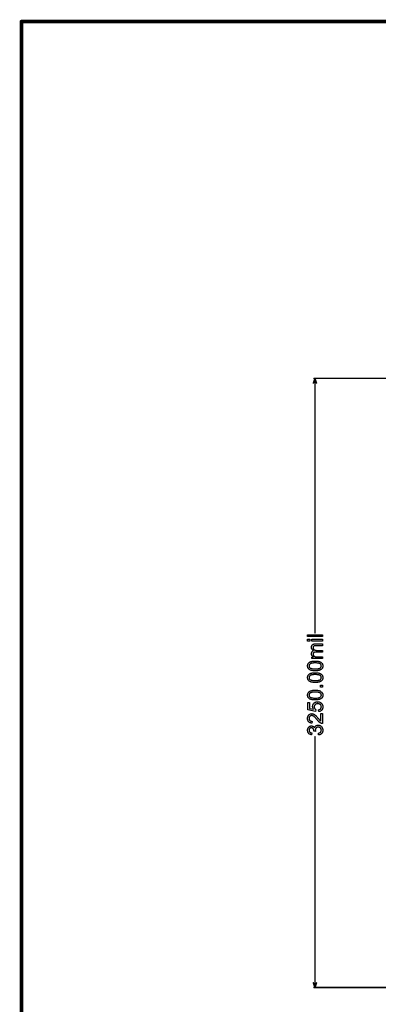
# Model space of a CAD drawing. Extents: x -2 to 8.5, y -2.9 to 5.2.
# Tile 22 of 207: x -2 to -0.1, y -0.1 to 5.2. Entities that reach past the tile are written whole.
import ezdxf

# ---------------------------------------------------------------- set-up
doc = ezdxf.new("R2010")
doc.units = 0
doc.layers.get('0').update_dxf_attribs({"linetype": 'CONTINUOUS'})
doc.layers.add('acc-ni-360-20-out-a_document', color=1, linetype='CONTINUOUS')
doc.layers.add('acc-ni-360-20-out-a_measures', color=1, linetype='CONTINUOUS')

# ---------------------------------------------------------------- blocks, each defined once
blk = doc.blocks.new('D37')
at = {"const_width": 0.005}
blk.add_lwpolyline([(-0.0025, 0, 1), (0.0025, 0, 1)], format="xyb", close=True, dxfattribs=at)
blk = doc.blocks.new('D39')
at = {"const_width": 0.01}
blk.add_lwpolyline([(-0.005, 0, 1), (0.005, 0, 1)], format="xyb", close=True, dxfattribs=at)
blk = doc.blocks.new('D41')
at = {"const_width": 0.004}
blk.add_lwpolyline([(-0.002, 0, 1), (0.002, 0, 1)], format="xyb", close=True, dxfattribs=at)

msp = doc.modelspace()

# ---------------------------------------------------------------- linework, layer by layer
at = {"layer": 'acc-ni-360-20-out-a_document', "color": 1}
for points, const_width in [([(-1.966182, -2.8732), (-1.966182, 5.1538)], 0.02), ([(-1.966182, 5.1538), (-1.266182, 5.1538)], 0.02), ([(-1.266182, 5.1538), (6.033818, 5.1538)], 0.02), ([(-1.966182, 3.1318), (-1.966182, 3.1318)], 0.01), ([(-1.966182, 3.1318), (-1.966182, 3.1318)], 0.01), ([(-1.961182, 3.1268), (-1.961182, 3.1268)], 0.01), ([(-1.961182, 3.1268), (-1.961182, 3.1268)], 0.01)]:
    msp.add_lwpolyline(points, dxfattribs=dict(at, const_width=const_width))
at = {"layer": 'acc-ni-360-20-out-a_document', "color": 1, "const_width": 0.01}
for points in [[(-1.961182, 3.1268, 1), (-1.971182, 3.1268)], [(-1.966182, 3.1318, 1), (-1.966182, 3.1218)]]:
    msp.add_lwpolyline(points, format="xyb", dxfattribs=at)
at = {"layer": 'acc-ni-360-20-out-a_measures', "color": 1, "const_width": 0.008}
for points in [[(-0.408333, 3.225), (-0.4, 3.25)], [(-0.405, 3.25), (-0.005, 3.25)], [(-0.4, 3.25), (-0.391667, 3.225)], [(-0.4, 1.892498), (-0.4, 3.25)], [(-0.4, 0), (-0.4, 1.337502)], [(-0.408333, 0.025), (-0.4, 0)], [(-0.405, 0), (-0.005, 0)], [(-0.4, 0), (-0.391667, 0.025)]]:
    msp.add_lwpolyline(points, dxfattribs=at)
at = {"layer": 'acc-ni-360-20-out-a_measures', "color": 1}
for points in [[(-0.3591, 1.872664), (-0.439164, 1.872664), (-0.439164, 1.882498), (-0.3591, 1.882498), (-0.3591, 1.872664)], [(-0.427942, 1.84802), (-0.439164, 1.84802), (-0.439164, 1.857854), (-0.427942, 1.857854), (-0.427942, 1.84802)], [(-0.3591, 1.84802), (-0.417182, 1.84802), (-0.417182, 1.857854), (-0.3591, 1.857854), (-0.3591, 1.84802)], [(-0.3591, 1.823607), (-0.395546, 1.823607), (-0.395661, 1.823607), (-0.395777, 1.823607), (-0.396471, 1.823607), (-0.397512, 1.823607), (-0.398785, 1.823491), (-0.400174, 1.823376), (-0.401562, 1.82326), (-0.40295, 1.823029), (-0.403992, 1.822681), (-0.404107, 1.822681), (-0.404454, 1.82245), (-0.404917, 1.822219), (-0.405496, 1.821872), (-0.40619, 1.821409), (-0.406884, 1.82083), (-0.407578, 1.820136), (-0.408273, 1.81921), (-0.408388, 1.819095), (-0.408504, 1.818748), (-0.408735, 1.818285), (-0.409082, 1.817475), (-0.40943, 1.816665), (-0.409661, 1.815624), (-0.409777, 1.814582), (-0.409892, 1.81331), (-0.409892, 1.812731), (-0.409777, 1.812268), (-0.409661, 1.811111), (-0.40943, 1.809723), (-0.408851, 1.808103), (-0.408157, 1.806368), (-0.407116, 1.804632), (-0.405727, 1.803013), (-0.405496, 1.802897), (-0.404917, 1.802434), (-0.403992, 1.80174), (-0.402603, 1.801046), (-0.400752, 1.800236), (-0.398554, 1.799657), (-0.395893, 1.799194), (-0.392769, 1.798963), (-0.3591, 1.798963), (-0.3591, 1.789129), (-0.396703, 1.789129), (-0.396818, 1.789129), (-0.39705, 1.789129), (-0.397281, 1.789129), (-0.397744, 1.789129), (-0.399017, 1.789013), (-0.400405, 1.788781), (-0.402025, 1.78855), (-0.403645, 1.788087), (-0.405149, 1.787509), (-0.406537, 1.786699), (-0.406653, 1.786583), (-0.407116, 1.786236), (-0.407578, 1.785658), (-0.408273, 1.784848), (-0.408851, 1.783806), (-0.40943, 1.782418), (-0.409777, 1.780798), (-0.409892, 1.778831), (-0.409892, 1.778137), (-0.409777, 1.777327), (-0.409661, 1.776401), (-0.409314, 1.775245), (-0.408967, 1.773856), (-0.408388, 1.772583), (-0.407694, 1.771195), (-0.407578, 1.771079), (-0.407231, 1.770617), (-0.406769, 1.770038), (-0.406074, 1.769228), (-0.405149, 1.768418), (-0.403992, 1.767608), (-0.402719, 1.766798), (-0.401215, 1.766104), (-0.400983, 1.765988), (-0.400405, 1.765873), (-0.399479, 1.765641), (-0.398207, 1.765294), (-0.396471, 1.764947), (-0.394389, 1.764716), (-0.391959, 1.7646), (-0.389182, 1.764484), (-0.3591, 1.764484), (-0.3591, 1.75465), (-0.417182, 1.75465), (-0.417182, 1.763443), (-0.408851, 1.763443), (-0.409082, 1.763559), (-0.409545, 1.763906), (-0.410355, 1.7646), (-0.411281, 1.76541), (-0.412438, 1.766451), (-0.413595, 1.767724), (-0.414752, 1.769112), (-0.415793, 1.770732), (-0.415909, 1.770964), (-0.416256, 1.771542), (-0.416603, 1.772468), (-0.417182, 1.77374), (-0.417644, 1.775245), (-0.417991, 1.77698), (-0.418339, 1.778947), (-0.418454, 1.78103), (-0.418454, 1.782071), (-0.418339, 1.783343), (-0.418107, 1.784732), (-0.41776, 1.786467), (-0.417297, 1.788203), (-0.416603, 1.789938), (-0.415677, 1.791558), (-0.415562, 1.79179), (-0.415215, 1.792252), (-0.414636, 1.792947), (-0.413711, 1.793872), (-0.412669, 1.794798), (-0.411397, 1.795839), (-0.409892, 1.796765), (-0.408157, 1.797459), (-0.408273, 1.797575), (-0.40862, 1.797806), (-0.409082, 1.798153), (-0.409777, 1.798732), (-0.410587, 1.799426), (-0.411397, 1.800236), (-0.412322, 1.801161), (-0.413363, 1.802318), (-0.414289, 1.803591), (-0.415215, 1.804864), (-0.416024, 1.806368), (-0.416834, 1.807988), (-0.417529, 1.809723), (-0.417991, 1.811574), (-0.418339, 1.813426), (-0.418454, 1.815508), (-0.418454, 1.816318), (-0.418339, 1.816897), (-0.418339, 1.817706), (-0.418223, 1.818516), (-0.417876, 1.820483), (-0.417297, 1.822566), (-0.416372, 1.824764), (-0.415215, 1.826962), (-0.413595, 1.828814), (-0.413363, 1.829045), (-0.412669, 1.829508), (-0.411628, 1.830318), (-0.410818, 1.830665), (-0.410008, 1.831128), (-0.408967, 1.83159), (-0.407925, 1.831938), (-0.406769, 1.8324), (-0.40538, 1.832747), (-0.403992, 1.832979), (-0.402372, 1.83321), (-0.400752, 1.833442), (-0.398901, 1.833442), (-0.3591, 1.833442), (-0.3591, 1.823607)], [(-0.394967, 1.741923), (-0.393579, 1.741923), (-0.392075, 1.741807), (-0.390455, 1.741691), (-0.386752, 1.741344), (-0.382934, 1.740766), (-0.379232, 1.740072), (-0.377496, 1.739609), (-0.375761, 1.73903), (-0.375645, 1.73903), (-0.375414, 1.738915), (-0.374951, 1.738683), (-0.374373, 1.738452), (-0.373563, 1.73822), (-0.372753, 1.737758), (-0.370786, 1.736832), (-0.368703, 1.735675), (-0.366389, 1.734171), (-0.364307, 1.732436), (-0.36234, 1.730353), (-0.36234, 1.730237), (-0.362108, 1.730121), (-0.361877, 1.729774), (-0.361646, 1.729312), (-0.361298, 1.728733), (-0.360836, 1.728155), (-0.360026, 1.726419), (-0.359216, 1.724336), (-0.358406, 1.721907), (-0.357943, 1.719014), (-0.357712, 1.71589), (-0.357712, 1.714733), (-0.357827, 1.713924), (-0.357943, 1.712998), (-0.358175, 1.711841), (-0.358406, 1.710568), (-0.358753, 1.70918), (-0.359216, 1.707791), (-0.359679, 1.706287), (-0.360373, 1.704783), (-0.361183, 1.703279), (-0.362108, 1.701775), (-0.363265, 1.700271), (-0.364538, 1.698882), (-0.365926, 1.69761), (-0.366042, 1.697494), (-0.366389, 1.697263), (-0.366968, 1.696916), (-0.367893, 1.696337), (-0.368935, 1.695759), (-0.370323, 1.69518), (-0.371943, 1.69437), (-0.373794, 1.693676), (-0.375877, 1.692982), (-0.378306, 1.692288), (-0.380967, 1.691593), (-0.383976, 1.691015), (-0.387215, 1.690436), (-0.390686, 1.690089), (-0.394504, 1.689858), (-0.398554, 1.689742), (-0.39867, 1.689742), (-0.399132, 1.689742), (-0.399942, 1.689742), (-0.400868, 1.689742), (-0.40214, 1.689858), (-0.403529, 1.689858), (-0.405033, 1.689974), (-0.406769, 1.690089), (-0.410355, 1.690436), (-0.414173, 1.691015), (-0.417991, 1.691709), (-0.419727, 1.692172), (-0.421462, 1.692635), (-0.421578, 1.692635), (-0.42181, 1.69275), (-0.422272, 1.692982), (-0.422851, 1.693213), (-0.423661, 1.693445), (-0.424471, 1.693907), (-0.426438, 1.694833), (-0.42852, 1.69599), (-0.430718, 1.697494), (-0.432917, 1.69923), (-0.434768, 1.701312), (-0.434768, 1.701428), (-0.434999, 1.701544), (-0.435231, 1.701891), (-0.435462, 1.702353), (-0.435925, 1.702932), (-0.436272, 1.703626), (-0.437198, 1.705362), (-0.438007, 1.707444), (-0.438817, 1.709874), (-0.43928, 1.712766), (-0.439512, 1.71589), (-0.439512, 1.716932), (-0.439396, 1.718204), (-0.439164, 1.719708), (-0.438817, 1.721444), (-0.438355, 1.723295), (-0.437776, 1.725262), (-0.436851, 1.727113), (-0.436851, 1.727229), (-0.436735, 1.727345), (-0.436388, 1.727923), (-0.435809, 1.728849), (-0.434999, 1.730006), (-0.433842, 1.731278), (-0.43257, 1.732667), (-0.431065, 1.73394), (-0.42933, 1.735212), (-0.429099, 1.735328), (-0.42852, 1.735791), (-0.427479, 1.736254), (-0.425975, 1.737063), (-0.424239, 1.737758), (-0.422272, 1.738683), (-0.419958, 1.739493), (-0.417413, 1.740187), (-0.417297, 1.740187), (-0.417066, 1.740303), (-0.416719, 1.740419), (-0.41614, 1.740534), (-0.415446, 1.74065), (-0.414636, 1.740766), (-0.413595, 1.740997), (-0.412438, 1.741113), (-0.411165, 1.741344), (-0.409777, 1.74146), (-0.408157, 1.741576), (-0.406537, 1.741807), (-0.404686, 1.741923), (-0.402835, 1.741923), (-0.400752, 1.742039), (-0.398554, 1.742039), (-0.398438, 1.742039), (-0.397975, 1.742039), (-0.397165, 1.742039), (-0.39624, 1.742039), (-0.394967, 1.741923)], [(-0.394967, 1.731973), (-0.398554, 1.731973), (-0.39867, 1.731973), (-0.398785, 1.731973), (-0.399364, 1.731973), (-0.400405, 1.731973), (-0.401793, 1.731857), (-0.403298, 1.731857), (-0.405149, 1.731741), (-0.407116, 1.731626), (-0.409314, 1.731394), (-0.413711, 1.730816), (-0.415909, 1.730469), (-0.417991, 1.730006), (-0.419958, 1.729543), (-0.42181, 1.728849), (-0.423429, 1.728155), (-0.424818, 1.727345), (-0.424933, 1.727345), (-0.425049, 1.727113), (-0.425396, 1.726882), (-0.425859, 1.726535), (-0.4269, 1.725494), (-0.428173, 1.724221), (-0.42933, 1.722485), (-0.430371, 1.720518), (-0.430834, 1.719477), (-0.431181, 1.71832), (-0.431297, 1.717047), (-0.431413, 1.715775), (-0.431413, 1.715081), (-0.431297, 1.714618), (-0.431065, 1.713345), (-0.430718, 1.711841), (-0.430024, 1.710105), (-0.428983, 1.708254), (-0.428289, 1.707329), (-0.427594, 1.706403), (-0.426669, 1.705593), (-0.425628, 1.704783), (-0.425512, 1.704783), (-0.425281, 1.704552), (-0.424818, 1.70432), (-0.424239, 1.703973), (-0.423314, 1.703626), (-0.422272, 1.703163), (-0.421, 1.702816), (-0.419495, 1.702353), (-0.41776, 1.701891), (-0.415793, 1.701428), (-0.413595, 1.700965), (-0.411165, 1.700618), (-0.408388, 1.700271), (-0.40538, 1.70004), (-0.40214, 1.699924), (-0.398554, 1.699808), (-0.398322, 1.699808), (-0.397744, 1.699808), (-0.396703, 1.699808), (-0.395314, 1.699924), (-0.39381, 1.699924), (-0.391959, 1.70004), (-0.389992, 1.700155), (-0.387909, 1.700387), (-0.383397, 1.700965), (-0.381199, 1.701312), (-0.379116, 1.701775), (-0.377149, 1.702238), (-0.375298, 1.702932), (-0.373678, 1.703626), (-0.37229, 1.704436), (-0.372174, 1.704436), (-0.372058, 1.704668), (-0.371249, 1.705246), (-0.370207, 1.706287), (-0.36905, 1.70756), (-0.367893, 1.709295), (-0.366852, 1.711262), (-0.366042, 1.713461), (-0.365926, 1.714618), (-0.365811, 1.71589), (-0.365811, 1.716585), (-0.365926, 1.717047), (-0.366158, 1.718204), (-0.366621, 1.719824), (-0.36743, 1.72156), (-0.368587, 1.723527), (-0.369282, 1.724452), (-0.370207, 1.725378), (-0.371133, 1.726303), (-0.37229, 1.727229), (-0.372406, 1.727229), (-0.372637, 1.72746), (-0.372984, 1.727692), (-0.373563, 1.727923), (-0.374373, 1.728386), (-0.375414, 1.728733), (-0.376571, 1.729196), (-0.377959, 1.729659), (-0.379695, 1.730006), (-0.381546, 1.730469), (-0.383744, 1.730931), (-0.386058, 1.731278), (-0.388835, 1.73151), (-0.391728, 1.731741), (-0.394967, 1.731973)], [(-0.394967, 1.679676), (-0.393579, 1.679676), (-0.392075, 1.679561), (-0.390455, 1.679445), (-0.386752, 1.679098), (-0.382934, 1.678519), (-0.379232, 1.677825), (-0.377496, 1.677362), (-0.375761, 1.676784), (-0.375645, 1.676784), (-0.375414, 1.676668), (-0.374951, 1.676437), (-0.374373, 1.676205), (-0.373563, 1.675974), (-0.372753, 1.675511), (-0.370786, 1.674585), (-0.368703, 1.673428), (-0.366389, 1.671924), (-0.364307, 1.670189), (-0.36234, 1.668106), (-0.36234, 1.667991), (-0.362108, 1.667875), (-0.361877, 1.667528), (-0.361646, 1.667065), (-0.361298, 1.666486), (-0.360836, 1.665908), (-0.360026, 1.664172), (-0.359216, 1.66209), (-0.358406, 1.65966), (-0.357943, 1.656768), (-0.357712, 1.653644), (-0.357712, 1.652487), (-0.357827, 1.651677), (-0.357943, 1.650751), (-0.358175, 1.649594), (-0.358406, 1.648322), (-0.358753, 1.646933), (-0.359216, 1.645545), (-0.359679, 1.644041), (-0.360373, 1.642537), (-0.361183, 1.641033), (-0.362108, 1.639528), (-0.363265, 1.638024), (-0.364538, 1.636636), (-0.365926, 1.635363), (-0.366042, 1.635247), (-0.366389, 1.635016), (-0.366968, 1.634669), (-0.367893, 1.634091), (-0.368935, 1.633512), (-0.370323, 1.632934), (-0.371943, 1.632124), (-0.373794, 1.631429), (-0.375877, 1.630735), (-0.378306, 1.630041), (-0.380967, 1.629347), (-0.383976, 1.628768), (-0.387215, 1.62819), (-0.390686, 1.627843), (-0.394504, 1.627611), (-0.398554, 1.627496), (-0.39867, 1.627496), (-0.399132, 1.627496), (-0.399942, 1.627496), (-0.400868, 1.627496), (-0.40214, 1.627611), (-0.403529, 1.627611), (-0.405033, 1.627727), (-0.406769, 1.627843), (-0.410355, 1.62819), (-0.414173, 1.628768), (-0.417991, 1.629463), (-0.419727, 1.629925), (-0.421462, 1.630388), (-0.421578, 1.630388), (-0.42181, 1.630504), (-0.422272, 1.630735), (-0.422851, 1.630967), (-0.423661, 1.631198), (-0.424471, 1.631661), (-0.426438, 1.632586), (-0.42852, 1.633743), (-0.430718, 1.635247), (-0.432917, 1.636983), (-0.434768, 1.639066), (-0.434768, 1.639181), (-0.434999, 1.639297), (-0.435231, 1.639644), (-0.435462, 1.640107), (-0.435925, 1.640685), (-0.436272, 1.64138), (-0.437198, 1.643115), (-0.438007, 1.645198), (-0.438817, 1.647627), (-0.43928, 1.65052), (-0.439512, 1.653644), (-0.439512, 1.654685), (-0.439396, 1.655958), (-0.439164, 1.657462), (-0.438817, 1.659197), (-0.438355, 1.661049), (-0.437776, 1.663015), (-0.436851, 1.664867), (-0.436851, 1.664982), (-0.436735, 1.665098), (-0.436388, 1.665677), (-0.435809, 1.666602), (-0.434999, 1.667759), (-0.433842, 1.669032), (-0.43257, 1.67042), (-0.431065, 1.671693), (-0.42933, 1.672966), (-0.429099, 1.673081), (-0.42852, 1.673544), (-0.427479, 1.674007), (-0.425975, 1.674817), (-0.424239, 1.675511), (-0.422272, 1.676437), (-0.419958, 1.677247), (-0.417413, 1.677941), (-0.417297, 1.677941), (-0.417066, 1.678056), (-0.416719, 1.678172), (-0.41614, 1.678288), (-0.415446, 1.678404), (-0.414636, 1.678519), (-0.413595, 1.678751), (-0.412438, 1.678866), (-0.411165, 1.679098), (-0.409777, 1.679214), (-0.408157, 1.679329), (-0.406537, 1.679561), (-0.404686, 1.679676), (-0.402835, 1.679676), (-0.400752, 1.679792), (-0.398554, 1.679792), (-0.398438, 1.679792), (-0.397975, 1.679792), (-0.397165, 1.679792), (-0.39624, 1.679792), (-0.394967, 1.679676)], [(-0.394967, 1.669726), (-0.398554, 1.669726), (-0.39867, 1.669726), (-0.398785, 1.669726), (-0.399364, 1.669726), (-0.400405, 1.669726), (-0.401793, 1.66961), (-0.403298, 1.66961), (-0.405149, 1.669495), (-0.407116, 1.669379), (-0.409314, 1.669148), (-0.413711, 1.668569), (-0.415909, 1.668222), (-0.417991, 1.667759), (-0.419958, 1.667296), (-0.42181, 1.666602), (-0.423429, 1.665908), (-0.424818, 1.665098), (-0.424933, 1.665098), (-0.425049, 1.664867), (-0.425396, 1.664635), (-0.425859, 1.664288), (-0.4269, 1.663247), (-0.428173, 1.661974), (-0.42933, 1.660239), (-0.430371, 1.658272), (-0.430834, 1.65723), (-0.431181, 1.656073), (-0.431297, 1.654801), (-0.431413, 1.653528), (-0.431413, 1.652834), (-0.431297, 1.652371), (-0.431065, 1.651098), (-0.430718, 1.649594), (-0.430024, 1.647859), (-0.428983, 1.646008), (-0.428289, 1.645082), (-0.427594, 1.644156), (-0.426669, 1.643347), (-0.425628, 1.642537), (-0.425512, 1.642537), (-0.425281, 1.642305), (-0.424818, 1.642074), (-0.424239, 1.641727), (-0.423314, 1.64138), (-0.422272, 1.640917), (-0.421, 1.64057), (-0.419495, 1.640107), (-0.41776, 1.639644), (-0.415793, 1.639181), (-0.413595, 1.638718), (-0.411165, 1.638371), (-0.408388, 1.638024), (-0.40538, 1.637793), (-0.40214, 1.637677), (-0.398554, 1.637562), (-0.398322, 1.637562), (-0.397744, 1.637562), (-0.396703, 1.637562), (-0.395314, 1.637677), (-0.39381, 1.637677), (-0.391959, 1.637793), (-0.389992, 1.637909), (-0.387909, 1.63814), (-0.383397, 1.638718), (-0.381199, 1.639066), (-0.379116, 1.639528), (-0.377149, 1.639991), (-0.375298, 1.640685), (-0.373678, 1.64138), (-0.37229, 1.642189), (-0.372174, 1.642189), (-0.372058, 1.642421), (-0.371249, 1.642999), (-0.370207, 1.644041), (-0.36905, 1.645313), (-0.367893, 1.647049), (-0.366852, 1.649016), (-0.366042, 1.651214), (-0.365926, 1.652371), (-0.365811, 1.653644), (-0.365811, 1.654338), (-0.365926, 1.654801), (-0.366158, 1.655958), (-0.366621, 1.657578), (-0.36743, 1.659313), (-0.368587, 1.66128), (-0.369282, 1.662206), (-0.370207, 1.663131), (-0.371133, 1.664057), (-0.37229, 1.664982), (-0.372406, 1.664982), (-0.372637, 1.665214), (-0.372984, 1.665445), (-0.373563, 1.665677), (-0.374373, 1.666139), (-0.375414, 1.666486), (-0.376571, 1.666949), (-0.377959, 1.667412), (-0.379695, 1.667759), (-0.381546, 1.668222), (-0.383744, 1.668685), (-0.386058, 1.669032), (-0.388835, 1.669263), (-0.391728, 1.669495), (-0.394967, 1.669726)], [(-0.394967, 1.586306), (-0.393579, 1.586306), (-0.392075, 1.586191), (-0.390455, 1.586075), (-0.386752, 1.585728), (-0.382934, 1.585149), (-0.379232, 1.584455), (-0.377496, 1.583992), (-0.375761, 1.583414), (-0.375645, 1.583414), (-0.375414, 1.583298), (-0.374951, 1.583067), (-0.374373, 1.582835), (-0.373563, 1.582604), (-0.372753, 1.582141), (-0.370786, 1.581216), (-0.368703, 1.580059), (-0.366389, 1.578554), (-0.364307, 1.576819), (-0.36234, 1.574736), (-0.36234, 1.574621), (-0.362108, 1.574505), (-0.361877, 1.574158), (-0.361646, 1.573695), (-0.361298, 1.573117), (-0.360836, 1.572538), (-0.360026, 1.570803), (-0.359216, 1.56872), (-0.358406, 1.56629), (-0.357943, 1.563398), (-0.357712, 1.560274), (-0.357712, 1.559117), (-0.357827, 1.558307), (-0.357943, 1.557381), (-0.358175, 1.556224), (-0.358406, 1.554952), (-0.358753, 1.553563), (-0.359216, 1.552175), (-0.359679, 1.550671), (-0.360373, 1.549167), (-0.361183, 1.547663), (-0.362108, 1.546159), (-0.363265, 1.544654), (-0.364538, 1.543266), (-0.365926, 1.541993), (-0.366042, 1.541878), (-0.366389, 1.541646), (-0.366968, 1.541299), (-0.367893, 1.540721), (-0.368935, 1.540142), (-0.370323, 1.539564), (-0.371943, 1.538754), (-0.373794, 1.53806), (-0.375877, 1.537365), (-0.378306, 1.536671), (-0.380967, 1.535977), (-0.383976, 1.535398), (-0.387215, 1.53482), (-0.390686, 1.534473), (-0.394504, 1.534241), (-0.398554, 1.534126), (-0.39867, 1.534126), (-0.399132, 1.534126), (-0.399942, 1.534126), (-0.400868, 1.534126), (-0.40214, 1.534241), (-0.403529, 1.534241), (-0.405033, 1.534357), (-0.406769, 1.534473), (-0.410355, 1.53482), (-0.414173, 1.535398), (-0.417991, 1.536093), (-0.419727, 1.536555), (-0.421462, 1.537018), (-0.421578, 1.537018), (-0.42181, 1.537134), (-0.422272, 1.537365), (-0.422851, 1.537597), (-0.423661, 1.537828), (-0.424471, 1.538291), (-0.426438, 1.539216), (-0.42852, 1.540373), (-0.430718, 1.541878), (-0.432917, 1.543613), (-0.434768, 1.545696), (-0.434768, 1.545811), (-0.434999, 1.545927), (-0.435231, 1.546274), (-0.435462, 1.546737), (-0.435925, 1.547315), (-0.436272, 1.54801), (-0.437198, 1.549745), (-0.438007, 1.551828), (-0.438817, 1.554257), (-0.43928, 1.55715), (-0.439512, 1.560274), (-0.439512, 1.561315), (-0.439396, 1.562588), (-0.439164, 1.564092), (-0.438817, 1.565828), (-0.438355, 1.567679), (-0.437776, 1.569646), (-0.436851, 1.571497), (-0.436851, 1.571612), (-0.436735, 1.571728), (-0.436388, 1.572307), (-0.435809, 1.573232), (-0.434999, 1.574389), (-0.433842, 1.575662), (-0.43257, 1.57705), (-0.431065, 1.578323), (-0.42933, 1.579596), (-0.429099, 1.579711), (-0.42852, 1.580174), (-0.427479, 1.580637), (-0.425975, 1.581447), (-0.424239, 1.582141), (-0.422272, 1.583067), (-0.419958, 1.583877), (-0.417413, 1.584571), (-0.417297, 1.584571), (-0.417066, 1.584687), (-0.416719, 1.584802), (-0.41614, 1.584918), (-0.415446, 1.585034), (-0.414636, 1.585149), (-0.413595, 1.585381), (-0.412438, 1.585496), (-0.411165, 1.585728), (-0.409777, 1.585844), (-0.408157, 1.585959), (-0.406537, 1.586191), (-0.404686, 1.586306), (-0.402835, 1.586306), (-0.400752, 1.586422), (-0.398554, 1.586422), (-0.398438, 1.586422), (-0.397975, 1.586422), (-0.397165, 1.586422), (-0.39624, 1.586422), (-0.394967, 1.586306)], [(-0.394967, 1.576356), (-0.398554, 1.576356), (-0.39867, 1.576356), (-0.398785, 1.576356), (-0.399364, 1.576356), (-0.400405, 1.576356), (-0.401793, 1.576241), (-0.403298, 1.576241), (-0.405149, 1.576125), (-0.407116, 1.576009), (-0.409314, 1.575778), (-0.413711, 1.575199), (-0.415909, 1.574852), (-0.417991, 1.574389), (-0.419958, 1.573927), (-0.42181, 1.573232), (-0.423429, 1.572538), (-0.424818, 1.571728), (-0.424933, 1.571728), (-0.425049, 1.571497), (-0.425396, 1.571265), (-0.425859, 1.570918), (-0.4269, 1.569877), (-0.428173, 1.568604), (-0.42933, 1.566869), (-0.430371, 1.564902), (-0.430834, 1.563861), (-0.431181, 1.562704), (-0.431297, 1.561431), (-0.431413, 1.560158), (-0.431413, 1.559464), (-0.431297, 1.559001), (-0.431065, 1.557728), (-0.430718, 1.556224), (-0.430024, 1.554489), (-0.428983, 1.552638), (-0.428289, 1.551712), (-0.427594, 1.550786), (-0.426669, 1.549977), (-0.425628, 1.549167), (-0.425512, 1.549167), (-0.425281, 1.548935), (-0.424818, 1.548704), (-0.424239, 1.548357), (-0.423314, 1.54801), (-0.422272, 1.547547), (-0.421, 1.5472), (-0.419495, 1.546737), (-0.41776, 1.546274), (-0.415793, 1.545811), (-0.413595, 1.545349), (-0.411165, 1.545002), (-0.408388, 1.544654), (-0.40538, 1.544423), (-0.40214, 1.544307), (-0.398554, 1.544192), (-0.398322, 1.544192), (-0.397744, 1.544192), (-0.396703, 1.544192), (-0.395314, 1.544307), (-0.39381, 1.544307), (-0.391959, 1.544423), (-0.389992, 1.544539), (-0.387909, 1.54477), (-0.383397, 1.545349), (-0.381199, 1.545696), (-0.379116, 1.546159), (-0.377149, 1.546621), (-0.375298, 1.547315), (-0.373678, 1.54801), (-0.37229, 1.54882), (-0.372174, 1.54882), (-0.372058, 1.549051), (-0.371249, 1.54963), (-0.370207, 1.550671), (-0.36905, 1.551944), (-0.367893, 1.553679), (-0.366852, 1.555646), (-0.366042, 1.557844), (-0.365926, 1.559001), (-0.365811, 1.560274), (-0.365811, 1.560968), (-0.365926, 1.561431), (-0.366158, 1.562588), (-0.366621, 1.564208), (-0.36743, 1.565943), (-0.368587, 1.56791), (-0.369282, 1.568836), (-0.370207, 1.569761), (-0.371133, 1.570687), (-0.37229, 1.571612), (-0.372406, 1.571612), (-0.372637, 1.571844), (-0.372984, 1.572075), (-0.373563, 1.572307), (-0.374373, 1.57277), (-0.375414, 1.573117), (-0.376571, 1.573579), (-0.377959, 1.574042), (-0.379695, 1.574389), (-0.381546, 1.574852), (-0.383744, 1.575315), (-0.386058, 1.575662), (-0.388835, 1.575893), (-0.391728, 1.576125), (-0.394967, 1.576356)], [(-0.3591, 1.601926), (-0.370323, 1.601926), (-0.370323, 1.613149), (-0.3591, 1.613149), (-0.3591, 1.601926)], [(-0.384323, 1.52487), (-0.383397, 1.524754), (-0.382356, 1.524638), (-0.381083, 1.524407), (-0.37981, 1.524176), (-0.376802, 1.523481), (-0.373678, 1.522324), (-0.372058, 1.52163), (-0.370554, 1.520705), (-0.368935, 1.519779), (-0.36743, 1.518622), (-0.367315, 1.518506), (-0.366968, 1.518275), (-0.366505, 1.517812), (-0.365926, 1.517234), (-0.365232, 1.516424), (-0.364307, 1.515498), (-0.363497, 1.514341), (-0.362571, 1.513068), (-0.361646, 1.51168), (-0.360836, 1.51006), (-0.360026, 1.508325), (-0.359216, 1.506473), (-0.358637, 1.504506), (-0.358175, 1.502308), (-0.357827, 1.499994), (-0.357712, 1.497564), (-0.357712, 1.496523), (-0.357827, 1.495713), (-0.357943, 1.494788), (-0.358059, 1.493746), (-0.358175, 1.492474), (-0.358522, 1.491201), (-0.359216, 1.488309), (-0.360257, 1.485416), (-0.360951, 1.483912), (-0.361761, 1.482408), (-0.362687, 1.481019), (-0.363728, 1.479631), (-0.363844, 1.479515), (-0.363959, 1.479284), (-0.364422, 1.479053), (-0.364885, 1.47859), (-0.365464, 1.478011), (-0.366158, 1.477433), (-0.367083, 1.476738), (-0.368125, 1.47616), (-0.369166, 1.475466), (-0.370439, 1.474772), (-0.373216, 1.473499), (-0.376455, 1.472458), (-0.378191, 1.472111), (-0.380042, 1.471879), (-0.380852, 1.482176), (-0.380736, 1.482176), (-0.380505, 1.482176), (-0.380158, 1.482292), (-0.379579, 1.482408), (-0.378306, 1.482755), (-0.376571, 1.483218), (-0.374835, 1.483912), (-0.372868, 1.484838), (-0.371133, 1.485995), (-0.369513, 1.487383), (-0.369397, 1.487614), (-0.368935, 1.488077), (-0.368356, 1.489003), (-0.367662, 1.490275), (-0.366968, 1.491664), (-0.366389, 1.493399), (-0.365926, 1.495366), (-0.365811, 1.497564), (-0.365811, 1.498259), (-0.365926, 1.498722), (-0.366042, 1.50011), (-0.366505, 1.50173), (-0.367083, 1.503697), (-0.368009, 1.505664), (-0.369397, 1.507746), (-0.370207, 1.508672), (-0.371133, 1.509597), (-0.371249, 1.509713), (-0.371364, 1.509829), (-0.371711, 1.51006), (-0.372058, 1.510407), (-0.373331, 1.511217), (-0.374951, 1.512143), (-0.376918, 1.512953), (-0.379348, 1.513763), (-0.38224, 1.514341), (-0.383744, 1.514572), (-0.385364, 1.514572), (-0.38548, 1.514572), (-0.385711, 1.514572), (-0.386174, 1.514572), (-0.386752, 1.514457), (-0.387447, 1.514457), (-0.388257, 1.514341), (-0.390108, 1.513994), (-0.392306, 1.513415), (-0.394504, 1.512605), (-0.396587, 1.511448), (-0.398554, 1.509829), (-0.39867, 1.509829), (-0.398785, 1.509597), (-0.399364, 1.509019), (-0.400174, 1.507977), (-0.401099, 1.506589), (-0.401909, 1.504738), (-0.402719, 1.502655), (-0.403298, 1.500226), (-0.403529, 1.498837), (-0.403529, 1.496639), (-0.403413, 1.495713), (-0.403298, 1.494556), (-0.40295, 1.493168), (-0.402603, 1.49178), (-0.402025, 1.490275), (-0.401331, 1.488771), (-0.401215, 1.488656), (-0.400983, 1.488193), (-0.400405, 1.487499), (-0.399827, 1.486573), (-0.399017, 1.485647), (-0.397975, 1.484722), (-0.396934, 1.48368), (-0.395661, 1.482871), (-0.396934, 1.473615), (-0.438123, 1.481367), (-0.438123, 1.521167), (-0.428752, 1.521167), (-0.428752, 1.489118), (-0.407116, 1.484838), (-0.407231, 1.484953), (-0.407347, 1.485185), (-0.407578, 1.485532), (-0.407925, 1.48611), (-0.408273, 1.486804), (-0.408735, 1.487614), (-0.409661, 1.489466), (-0.410587, 1.49178), (-0.411397, 1.494325), (-0.411975, 1.497102), (-0.412206, 1.49849), (-0.412206, 1.501035), (-0.412091, 1.50173), (-0.411975, 1.502655), (-0.411859, 1.503697), (-0.411628, 1.504854), (-0.411281, 1.506126), (-0.410471, 1.508903), (-0.409892, 1.510407), (-0.409082, 1.511911), (-0.408273, 1.513415), (-0.407347, 1.514919), (-0.40619, 1.516308), (-0.404917, 1.517696), (-0.404802, 1.517812), (-0.40457, 1.518043), (-0.404223, 1.51839), (-0.403645, 1.518853), (-0.402835, 1.519432), (-0.402025, 1.52001), (-0.400983, 1.520705), (-0.399827, 1.521399), (-0.398554, 1.521977), (-0.397165, 1.522671), (-0.395546, 1.52325), (-0.393926, 1.523828), (-0.39219, 1.524291), (-0.390223, 1.524638), (-0.388257, 1.52487), (-0.386174, 1.524985), (-0.386058, 1.524985), (-0.385711, 1.524985), (-0.385133, 1.524985), (-0.384323, 1.52487)], [(-0.3591, 1.408244), (-0.359216, 1.408244), (-0.359679, 1.408244), (-0.360373, 1.408244), (-0.361298, 1.40836), (-0.36234, 1.408476), (-0.363497, 1.408707), (-0.364654, 1.408938), (-0.365926, 1.409401), (-0.366042, 1.409401), (-0.366158, 1.409517), (-0.366852, 1.409748), (-0.367893, 1.410211), (-0.369282, 1.410905), (-0.370901, 1.411831), (-0.372753, 1.412988), (-0.374604, 1.414261), (-0.376571, 1.41588), (-0.376687, 1.41588), (-0.376802, 1.416112), (-0.377496, 1.41669), (-0.378538, 1.417732), (-0.380042, 1.419236), (-0.381777, 1.420971), (-0.38386, 1.423169), (-0.386174, 1.425831), (-0.388604, 1.428723), (-0.388719, 1.428839), (-0.389066, 1.429302), (-0.389645, 1.429996), (-0.390339, 1.430806), (-0.391265, 1.431847), (-0.392306, 1.43312), (-0.393463, 1.434392), (-0.394736, 1.435896), (-0.397512, 1.438789), (-0.400289, 1.441681), (-0.401678, 1.44307), (-0.403066, 1.444342), (-0.404339, 1.445499), (-0.405611, 1.446425), (-0.405727, 1.446425), (-0.405843, 1.446657), (-0.40619, 1.446888), (-0.406653, 1.447119), (-0.407925, 1.447929), (-0.40943, 1.448855), (-0.411281, 1.449665), (-0.413248, 1.450475), (-0.415446, 1.450937), (-0.417529, 1.451169), (-0.417644, 1.451169), (-0.41776, 1.451169), (-0.418454, 1.451053), (-0.419611, 1.450937), (-0.420884, 1.45059), (-0.422504, 1.450128), (-0.424123, 1.449318), (-0.425743, 1.448276), (-0.427363, 1.446888), (-0.427594, 1.446657), (-0.428057, 1.446078), (-0.428636, 1.445268), (-0.429446, 1.443995), (-0.43014, 1.442376), (-0.430834, 1.440524), (-0.431297, 1.438326), (-0.431413, 1.435896), (-0.431413, 1.435202), (-0.431297, 1.434739), (-0.431181, 1.433351), (-0.430834, 1.431731), (-0.430371, 1.429996), (-0.429561, 1.428029), (-0.42852, 1.426178), (-0.427132, 1.424442), (-0.4269, 1.424211), (-0.426322, 1.423748), (-0.425396, 1.423054), (-0.424008, 1.42236), (-0.422388, 1.42155), (-0.420305, 1.420855), (-0.417991, 1.420393), (-0.41533, 1.420161), (-0.416372, 1.410095), (-0.416487, 1.410095), (-0.416834, 1.410211), (-0.417413, 1.410211), (-0.418223, 1.410327), (-0.419148, 1.410558), (-0.42019, 1.41079), (-0.421462, 1.411137), (-0.422735, 1.411484), (-0.425512, 1.412409), (-0.428289, 1.413798), (-0.429677, 1.414608), (-0.431065, 1.415649), (-0.432338, 1.41669), (-0.433495, 1.417847), (-0.433611, 1.417963), (-0.433727, 1.418194), (-0.434074, 1.418541), (-0.434421, 1.41912), (-0.434884, 1.419814), (-0.435346, 1.420624), (-0.435925, 1.42155), (-0.436503, 1.422707), (-0.437082, 1.423979), (-0.43766, 1.425368), (-0.438123, 1.426872), (-0.438586, 1.428492), (-0.438933, 1.430227), (-0.43928, 1.432078), (-0.439396, 1.434045), (-0.439512, 1.436128), (-0.439512, 1.437285), (-0.439396, 1.438095), (-0.43928, 1.43902), (-0.439164, 1.440177), (-0.438933, 1.44145), (-0.438702, 1.442723), (-0.437892, 1.445731), (-0.436735, 1.448739), (-0.436041, 1.450243), (-0.435231, 1.451747), (-0.434189, 1.453136), (-0.433032, 1.454408), (-0.432917, 1.454524), (-0.432801, 1.454755), (-0.432338, 1.454987), (-0.431875, 1.45545), (-0.431297, 1.456028), (-0.430487, 1.456607), (-0.429677, 1.457185), (-0.428636, 1.457879), (-0.426438, 1.459036), (-0.423661, 1.460193), (-0.422272, 1.460656), (-0.420652, 1.460888), (-0.419033, 1.461119), (-0.417297, 1.461235), (-0.417066, 1.461235), (-0.416487, 1.461235), (-0.415562, 1.461119), (-0.414289, 1.461003), (-0.412901, 1.460772), (-0.411281, 1.460309), (-0.409545, 1.459846), (-0.40781, 1.459152), (-0.407578, 1.459036), (-0.407, 1.458805), (-0.406074, 1.458342), (-0.404802, 1.457648), (-0.403413, 1.456722), (-0.401678, 1.455565), (-0.399942, 1.454177), (-0.397975, 1.452557), (-0.397744, 1.452326), (-0.39705, 1.451747), (-0.396471, 1.451169), (-0.395893, 1.45059), (-0.395199, 1.449896), (-0.394273, 1.44897), (-0.393347, 1.448045), (-0.392306, 1.446888), (-0.391149, 1.445731), (-0.389876, 1.444342), (-0.388604, 1.442838), (-0.387099, 1.441219), (-0.385595, 1.439367), (-0.383976, 1.437516), (-0.38386, 1.4374), (-0.383628, 1.437169), (-0.383281, 1.436706), (-0.382819, 1.436128), (-0.382124, 1.435434), (-0.38143, 1.434624), (-0.379926, 1.432773), (-0.378191, 1.430806), (-0.376455, 1.428954), (-0.374951, 1.427335), (-0.374373, 1.42664), (-0.373794, 1.426062), (-0.373678, 1.425946), (-0.373331, 1.425599), (-0.372868, 1.425136), (-0.372174, 1.424558), (-0.371364, 1.423979), (-0.370554, 1.423285), (-0.368587, 1.421897), (-0.368587, 1.46135), (-0.3591, 1.46135), (-0.3591, 1.408244)], [(-0.380967, 1.399798), (-0.380042, 1.399682), (-0.379, 1.399451), (-0.377844, 1.399219), (-0.376571, 1.398988), (-0.373794, 1.398062), (-0.37229, 1.397368), (-0.370901, 1.396674), (-0.369397, 1.395748), (-0.367893, 1.394707), (-0.366389, 1.39355), (-0.365001, 1.392162), (-0.364885, 1.392046), (-0.364654, 1.391815), (-0.364307, 1.391352), (-0.363844, 1.390773), (-0.363265, 1.390079), (-0.362687, 1.389154), (-0.361993, 1.388112), (-0.361414, 1.38684), (-0.36072, 1.385567), (-0.360026, 1.384063), (-0.359447, 1.382559), (-0.358869, 1.380823), (-0.358406, 1.378972), (-0.358059, 1.377005), (-0.357827, 1.375038), (-0.357712, 1.37284), (-0.357712, 1.371799), (-0.357827, 1.371104), (-0.357943, 1.370179), (-0.358059, 1.369138), (-0.35829, 1.36798), (-0.358522, 1.366708), (-0.359216, 1.363931), (-0.360373, 1.361039), (-0.361067, 1.359534), (-0.361877, 1.358146), (-0.362918, 1.356758), (-0.363959, 1.355369), (-0.364075, 1.355254), (-0.364307, 1.355022), (-0.364654, 1.354675), (-0.365116, 1.354328), (-0.365695, 1.353749), (-0.366505, 1.353171), (-0.367315, 1.352477), (-0.368356, 1.351783), (-0.369513, 1.351088), (-0.37067, 1.350394), (-0.373447, 1.349121), (-0.376687, 1.34808), (-0.378422, 1.347733), (-0.380273, 1.347502), (-0.381546, 1.357336), (-0.38143, 1.357336), (-0.381199, 1.357452), (-0.380736, 1.357568), (-0.380158, 1.357683), (-0.379463, 1.357799), (-0.378653, 1.35803), (-0.376918, 1.358609), (-0.374835, 1.359419), (-0.372868, 1.36046), (-0.371017, 1.361617), (-0.369397, 1.363005), (-0.369282, 1.363237), (-0.368819, 1.3637), (-0.36824, 1.364625), (-0.367662, 1.365782), (-0.366968, 1.367171), (-0.366389, 1.368906), (-0.365926, 1.370873), (-0.365811, 1.372956), (-0.365811, 1.37365), (-0.365926, 1.374113), (-0.366042, 1.375385), (-0.366389, 1.377005), (-0.366968, 1.378856), (-0.367778, 1.380823), (-0.368935, 1.38279), (-0.370554, 1.384641), (-0.370786, 1.384873), (-0.37148, 1.385451), (-0.372521, 1.386145), (-0.37391, 1.387071), (-0.375645, 1.387997), (-0.377612, 1.388691), (-0.379926, 1.389269), (-0.382471, 1.389501), (-0.382587, 1.389501), (-0.382819, 1.389501), (-0.383166, 1.389501), (-0.383628, 1.389385), (-0.384901, 1.389269), (-0.386405, 1.388922), (-0.388257, 1.388459), (-0.390108, 1.387649), (-0.391959, 1.386493), (-0.393694, 1.384988), (-0.393926, 1.384757), (-0.394389, 1.384178), (-0.395083, 1.383253), (-0.395893, 1.38198), (-0.396703, 1.38036), (-0.397397, 1.378393), (-0.39786, 1.376195), (-0.398091, 1.373765), (-0.398091, 1.372724), (-0.397975, 1.371914), (-0.39786, 1.370873), (-0.397628, 1.369716), (-0.397397, 1.368328), (-0.39705, 1.366823), (-0.405727, 1.36798), (-0.405727, 1.368559), (-0.405611, 1.369022), (-0.405611, 1.370526), (-0.405843, 1.371799), (-0.406074, 1.373303), (-0.406421, 1.375038), (-0.407, 1.377005), (-0.40781, 1.378856), (-0.408851, 1.380823), (-0.408851, 1.380939), (-0.408967, 1.381055), (-0.40943, 1.381633), (-0.41024, 1.382443), (-0.411281, 1.383369), (-0.412785, 1.384294), (-0.41452, 1.385104), (-0.416487, 1.385683), (-0.417644, 1.385914), (-0.418917, 1.385914), (-0.419033, 1.385914), (-0.419148, 1.385914), (-0.419843, 1.385914), (-0.420768, 1.385683), (-0.422041, 1.385451), (-0.423429, 1.384988), (-0.424933, 1.38441), (-0.426438, 1.383484), (-0.427826, 1.382212), (-0.427942, 1.382096), (-0.428404, 1.381517), (-0.428983, 1.380707), (-0.429677, 1.379666), (-0.430256, 1.378278), (-0.430834, 1.376658), (-0.431297, 1.374807), (-0.431413, 1.372724), (-0.431413, 1.371799), (-0.431181, 1.370757), (-0.43095, 1.369369), (-0.430487, 1.367865), (-0.429909, 1.366361), (-0.428983, 1.364741), (-0.427826, 1.363237), (-0.42771, 1.363121), (-0.427132, 1.362658), (-0.426322, 1.361964), (-0.425165, 1.361154), (-0.423661, 1.360344), (-0.42181, 1.359534), (-0.419611, 1.35884), (-0.417066, 1.358377), (-0.418801, 1.348543), (-0.418917, 1.348543), (-0.419264, 1.348659), (-0.419727, 1.348774), (-0.420421, 1.34889), (-0.421231, 1.349121), (-0.422157, 1.349468), (-0.424355, 1.350163), (-0.4269, 1.35132), (-0.429446, 1.352708), (-0.431875, 1.354444), (-0.434074, 1.356642), (-0.434189, 1.356758), (-0.434305, 1.356989), (-0.434536, 1.357336), (-0.434884, 1.357799), (-0.435346, 1.358377), (-0.435809, 1.359187), (-0.436272, 1.359997), (-0.436851, 1.361039), (-0.437776, 1.363352), (-0.438702, 1.366014), (-0.43928, 1.369138), (-0.439512, 1.370757), (-0.439512, 1.37365), (-0.439396, 1.374922), (-0.439164, 1.376427), (-0.438817, 1.378278), (-0.438239, 1.38036), (-0.437545, 1.382443), (-0.436619, 1.384526), (-0.436619, 1.384641), (-0.436503, 1.384757), (-0.436156, 1.385451), (-0.435462, 1.386493), (-0.434652, 1.387649), (-0.433495, 1.389038), (-0.432223, 1.390426), (-0.430718, 1.391815), (-0.428983, 1.392972), (-0.428752, 1.393087), (-0.428173, 1.393435), (-0.427132, 1.393897), (-0.425859, 1.394476), (-0.424355, 1.395054), (-0.422619, 1.395517), (-0.420652, 1.395864), (-0.418686, 1.39598), (-0.418454, 1.39598), (-0.41776, 1.39598), (-0.416834, 1.395864), (-0.415562, 1.395633), (-0.414058, 1.395286), (-0.412438, 1.394707), (-0.410818, 1.394013), (-0.409198, 1.393087), (-0.408967, 1.392972), (-0.408504, 1.392625), (-0.407694, 1.39193), (-0.406769, 1.391005), (-0.405727, 1.389848), (-0.40457, 1.388459), (-0.403529, 1.38684), (-0.402488, 1.384873), (-0.402488, 1.384988), (-0.402372, 1.38522), (-0.402256, 1.385567), (-0.40214, 1.38603), (-0.401678, 1.387302), (-0.400983, 1.388922), (-0.400058, 1.390773), (-0.398901, 1.392625), (-0.397397, 1.39436), (-0.395661, 1.39598), (-0.39543, 1.396096), (-0.394736, 1.396558), (-0.393579, 1.397253), (-0.392075, 1.397947), (-0.390223, 1.398641), (-0.388025, 1.399335), (-0.38548, 1.399798), (-0.382703, 1.399914), (-0.382587, 1.399914), (-0.38224, 1.399914), (-0.381662, 1.399914), (-0.380967, 1.399798)]]:
    msp.add_lwpolyline(points, dxfattribs=at)

# ---------------------------------------------------------------- block references
at = {"layer": 'acc-ni-360-20-out-a_document'}
for name, p in [('D39', (-1.966182, 5.1538)), ('D39', (-1.266182, 5.1538)), ('D39', (-1.266182, 5.1538)), ('D37', (-1.971182, 3.1268)), ('D37', (-1.966182, 3.1318)), ('D37', (-1.966182, 3.1318)), ('D37', (-1.966182, 3.1318)), ('D37', (-1.966182, 3.1218)), ('D37', (-1.961182, 3.1268)), ('D37', (-1.961182, 3.1268)), ('D37', (-1.961182, 3.1268))]:
    msp.add_blockref(name, p, dxfattribs=at)
at = {"layer": 'acc-ni-360-20-out-a_measures'}
for p in [(-0.408333, 3.225), (-0.405, 3.25), (-0.4, 3.25), (-0.4, 3.25), (-0.4, 3.25), (-0.391667, 3.225), (-0.4, 1.892498), (-0.4, 1.337502), (-0.408333, 0.025), (-0.405, 0), (-0.4, 0), (-0.4, 0), (-0.391667, 0.025)]:
    msp.add_blockref('D41', p, dxfattribs=at)

doc.saveas('drawing.dxf')
